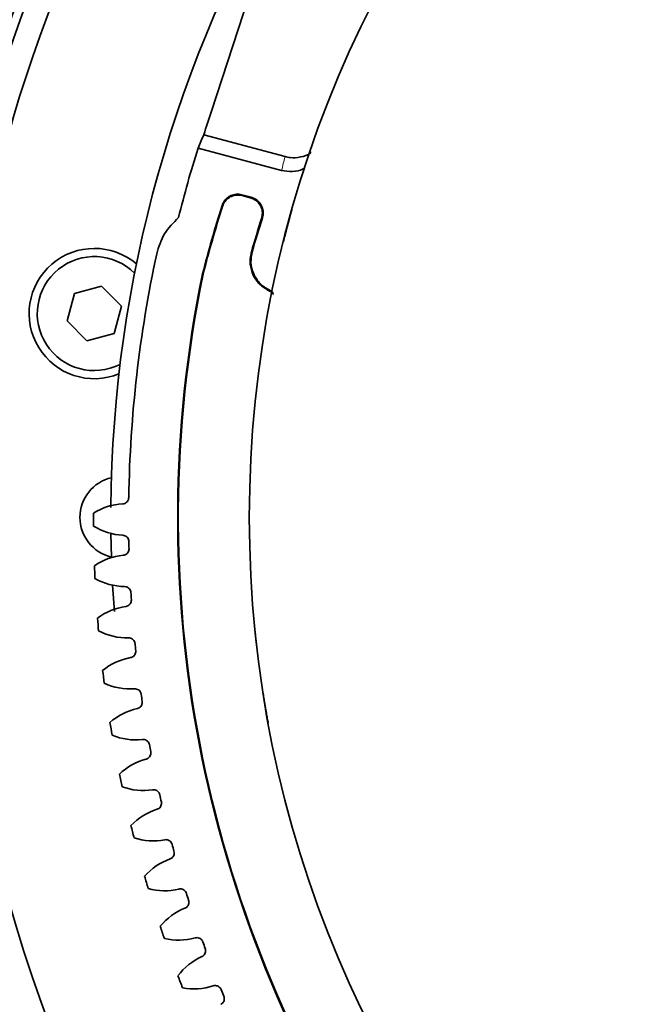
# Model space of a CAD drawing. Header units: millimetres. Extents: x 0 to 1118, y 0 to 864.
# Tile 186 of 256: x 442 to 452, y 468 to 483. Entities that reach past the tile are written whole.
import ezdxf

# ---------------------------------------------------------------- set-up
doc = ezdxf.new("R2010")
doc.units = ezdxf.units.MM

msp = doc.modelspace()

# ---------------------------------------------------------------- linework, layer by layer
at = {"color": 7, "linetype": 'Continuous', "lineweight": 35}
for p, q in [((446.191, 485.9073), (444.9228, 481.9847)), ((444.8014, 481.6233), (446.0489, 481.289)), ((444.7138, 481.4203), (445.9969, 481.0765)), ((445.5282, 480.6656), (445.3861, 480.7037)), ((445.5157, 480.6588), (445.3927, 480.6918)), ((444.7931, 479.4869), (444.7836, 479.4891)), ((442.8159, 479.1863), (442.7038, 478.768)), ((443.2342, 479.2984), (442.8159, 479.1863)), ((443.5403, 478.9922), (443.2342, 479.2984)), ((443.4283, 478.5739), (443.5403, 478.9922)), ((442.7038, 478.768), (443.01, 478.4619)), ((443.01, 478.4619), (443.4283, 478.5739)), ((443.3774, 475.5047), (443.3854, 475.1424)), ((443.4037, 474.7093), (443.4296, 474.3043))]:
    msp.add_line(p, q, dxfattribs=at)
at = {"color": 7, "linetype": 'Continuous', "lineweight": 18}
msp.add_line((445.5327, 479.8214), (445.5449, 479.8286), dxfattribs=at)
at = {"color": 7, "linetype": 'Continuous', "lineweight": 18, "flags": 128}
for points in [[(445.3861, 480.7037), (445.3894, 480.6977), (445.3927, 480.6918)], [(445.0897, 480.5259), (445.0868, 480.5313), (445.0832, 480.5379)], [(445.5157, 480.6588), (445.522, 480.6622), (445.5282, 480.6656)], [(445.7017, 480.3483), (445.6962, 480.3453), (445.6893, 480.3416)]]:
    msp.add_lwpolyline(points, dxfattribs=at)
at = {"color": 7, "linetype": 'Continuous', "lineweight": 35}
msp.add_circle((462.8758, 475.7514), 17.375, dxfattribs=at)
for centre, radius, start, end in [((462.8758, 475.7514), 21.875, 63.34723, 172.28355), ((462.8758, 475.7514), 22.3812, 102.96505, 164.61944), ((462.8758, 475.7514), 22.2435, 102.62005, 164.66754), ((462.8758, 475.7514), 19.5, 149.08053, 179.55087), ((462.8758, 475.7514), 19.0044, 160.85308, 162.0026), ((462.8758, 475.7514), 19.0262, 162.66542, 166), ((462.6893, 474.9409), 18.4743, 162.3642, 165.74758), ((462.6893, 474.9409), 18.4645, 162.39369, 165.74689), ((462.6893, 474.9409), 17.8373, 162.37534, 164.12056), ((462.6893, 474.9409), 17.8275, 162.34276, 164.08762), ((443.1221, 478.8801), 1, 49.75156, 292.24844), ((462.8758, 475.7514), 19.2268, 167.84868, 179.09615), ((443.1221, 478.8801), 0.875, 45, 296.88503), ((462.8758, 475.7514), 18.4743, 168.3274, 258.33293), ((462.8758, 475.7514), 18.4645, 168.32809, 258.33275), ((443.5258, 475.7514), 0.625, 102.98996, 257.01004), ((443.6156, 475.0075), 0.9531, 93.36563, 122.01323), ((462.8758, 475.7514), 19.7656, 179.81386, 180.38614), ((443.6131, 476.4281), 0.9531, 238.18677, 266.83437), ((462.8758, 475.7514), 19.2268, 181.10385, 181.43444), ((443.662, 474.2223), 0.9531, 95.70393, 124.35153), ((462.8758, 475.7514), 19.7656, 182.15216, 182.72444), ((443.6016, 475.6416), 0.9531, 240.52507, 269.17267), ((462.8758, 475.7514), 19.2268, 183.44215, 183.77274), ((443.7404, 473.4397), 0.9531, 98.04223, 126.68983), ((462.8758, 475.7514), 19.7656, 184.49046, 185.06273), ((443.6221, 474.8553), 0.9531, 242.86336, 271.51097), ((462.8758, 475.7514), 19.2268, 185.78045, 186.11104), ((443.8506, 472.6609), 0.9531, 100.38052, 129.02813), ((462.8758, 475.7514), 19.7656, 186.82876, 187.40103), ((443.6747, 474.0705), 0.9531, 245.20166, 273.84926), ((462.8758, 475.7514), 19.2268, 188.11875, 188.44934), ((462.8758, 475.7514), 21.875, 187.71645, 257.65346), ((443.9926, 471.8872), 0.9531, 102.71882, 131.36642), ((462.8758, 475.7514), 19.7656, 189.16705, 189.73933), ((443.7593, 473.2885), 0.9531, 247.53996, 276.18756), ((462.8758, 475.7514), 19.2268, 190.45704, 190.78764), ((444.166, 471.12), 0.9531, 105.05712, 133.70472), ((462.8758, 475.7514), 19.7656, 191.50535, 192.07763), ((443.8757, 472.5106), 0.9531, 249.87826, 278.52586), ((462.8758, 475.7514), 19.2268, 192.79534, 193.12593), ((444.3705, 470.3605), 0.9531, 107.39542, 136.04302), ((462.8758, 475.7514), 19.7656, 193.84365, 194.41593), ((444.0237, 471.7381), 0.9531, 252.21655, 280.86416), ((462.8758, 475.7514), 19.2268, 195.13364, 195.46423), ((444.6059, 469.61), 0.9531, 109.73372, 138.38132), ((462.8758, 475.7514), 19.7656, 196.18195, 196.75422), ((444.2031, 470.9723), 0.9531, 254.55485, 283.20245), ((462.8758, 475.7514), 19.2268, 197.47194, 197.80253), ((444.8716, 468.8697), 0.9531, 112.07201, 140.71962), ((462.8758, 475.7514), 19.7656, 198.52024, 199.09252), ((444.4137, 470.2144), 0.9531, 256.89315, 285.54075), ((462.8758, 475.7514), 19.2268, 199.81024, 200.14083), ((445.1674, 468.1409), 0.9531, 114.41031, 143.05791), ((462.8758, 475.7514), 19.7656, 200.85854, 201.43082), ((444.655, 469.4658), 0.9531, 259.23145, 287.87905), ((462.8758, 475.7514), 19.2268, 202.14853, 202.47913)]:
    msp.add_arc(centre, radius, start, end, dxfattribs=at)
at = {"color": 7, "linetype": 'Continuous', "lineweight": 18}
msp.add_arc((462.8758, 475.7514), 22.4634, 102.96505, 164.61944, dxfattribs=at)
at = {"color": 7, "linetype": 'Continuous', "lineweight": 35}
msp.add_ellipse((462.3777, 473.8923), major_axis=(4.994, 18.638), ratio=0.9950127, start_param=1.4189634, end_param=1.4304209, dxfattribs=at)
at = {"color": 7, "linetype": 'Continuous', "lineweight": 18}
msp.add_ellipse((463.2059, 476.9832), major_axis=(4.6012, 17.172), ratio=0.9950127, start_param=1.5866288, end_param=1.598935, dxfattribs=at)
for points, knots in [([(463.0793, 505.9375), (464.0748, 505.9308), (465.0647, 505.875), (467.0328, 505.6675), (468.0111, 505.5157), (469.4697, 505.215), (469.9554, 505.1023), (470.916, 504.8544), (471.3914, 504.7191), (472.8038, 504.2798), (473.7267, 503.9424), (475.5355, 503.1797), (476.4214, 502.7544), (477.7222, 502.0496), (478.1511, 501.8035), (478.9994, 501.2885), (479.4192, 501.0193), (480.6503, 500.1863), (481.4382, 499.5944), (482.9501, 498.3398), (483.674, 497.6771), (485.0575, 496.2802), (485.7172, 495.5462), (486.5004, 494.5827), (486.6551, 494.3875), (486.9589, 493.9943), (487.1081, 493.7963), (487.5475, 493.1976), (487.8297, 492.7927), (488.6443, 491.5603), (489.145, 490.7155), (490.0626, 488.9802), (490.4795, 488.0897), (491.0406, 486.7187), (491.2169, 486.2558), (491.4649, 485.5526), (491.5449, 485.3167), (491.6984, 484.8447), (491.7721, 484.6082), (492.1254, 483.4231), (492.3598, 482.4671), (492.734, 480.5396), (492.8739, 479.5681), (493.0589, 477.6096), (493.104, 476.6225), (493.0979, 475.1298), (493.0836, 474.6337), (493.0309, 473.6465), (492.9925, 473.155), (492.8419, 471.687), (492.6942, 470.7167), (492.3047, 468.7929), (492.0629, 467.8394), (491.6283, 466.422), (491.4714, 465.9516), (491.1331, 465.0154), (490.9531, 464.5534), (490.3812, 463.1857), (489.9574, 462.2981), (489.027, 460.5698), (488.5204, 459.7293), (487.6975, 458.5042), (487.4127, 458.1018), (486.8219, 457.3091), (486.5156, 456.9184), (485.5659, 455.767), (484.9001, 455.037), (483.5055, 453.6496), (482.7767, 452.9922), (481.2566, 451.7494), (480.4653, 451.164), (479.436, 450.4785), (479.2281, 450.3437), (478.8084, 450.0788), (478.5962, 449.9486), (477.9559, 449.5663), (477.5245, 449.3229), (476.2168, 448.6268), (475.3272, 448.2079), (473.5126, 447.4587), (472.5877, 447.1285), (471.1737, 446.7002), (470.698, 446.5687), (469.9776, 446.3884), (469.7363, 446.3312), (469.2515, 446.2225), (469.0078, 446.171), (467.7888, 445.9291), (466.8086, 445.7845), (464.8379, 445.5916), (463.8472, 445.5433), (461.8565, 445.5449), (460.8695, 445.5947), (458.9115, 445.7889), (457.9404, 445.9332), (456.0143, 446.3161), (455.0592, 446.5547), (453.8755, 446.9129), (453.6393, 446.9876), (453.1679, 447.143), (452.9324, 447.2239), (452.2302, 447.4747), (451.768, 447.6528), (450.3992, 448.2191), (449.5101, 448.6392), (447.7779, 449.5629), (446.9348, 450.0665), (445.705, 450.8851), (445.3009, 451.1686), (444.7037, 451.61), (444.5061, 451.7598), (444.1139, 452.0648), (443.9191, 452.2202), (442.9582, 453.0064), (442.2262, 453.6682), (440.8337, 455.056), (440.1732, 455.782), (438.9235, 457.2977), (438.3342, 458.0875), (437.5052, 459.3214), (437.2374, 459.7421), (436.7254, 460.5921), (436.4809, 461.0218), (435.7807, 462.325), (435.3586, 463.2124), (434.6027, 465.0237), (434.269, 465.9477), (433.8353, 467.3615), (433.7019, 467.8375), (433.4578, 468.7987), (433.3471, 469.2851), (433.0527, 470.7429), (432.9057, 471.7175), (432.7071, 473.6719), (432.6555, 474.6518), (432.648, 476.6168), (432.6921, 477.602), (432.8321, 479.0838), (432.8912, 479.579), (433.033, 480.5597), (433.1156, 481.0466), (433.3986, 482.4972), (433.6338, 483.4505), (434.1957, 485.3305), (434.5224, 486.2571), (435.0825, 487.6264), (435.2809, 488.0795), (435.5963, 488.7538), (435.7046, 488.978), (435.9263, 489.423), (436.0397, 489.6437), (436.6192, 490.7381), (437.1226, 491.5848), (438.207, 493.2223), (438.7882, 494.013), (440.0281, 495.5383), (440.6869, 496.2729), (441.5606, 497.155), (441.7381, 497.3298), (442.0964, 497.6741), (442.2773, 497.8437), (442.8253, 498.3449), (443.1976, 498.6689), (444.3353, 499.6114), (445.1212, 500.2003), (446.7477, 501.2997), (447.5882, 501.8102), (448.8905, 502.5162), (449.3316, 502.7416), (450.0038, 503.0644), (450.2296, 503.1694), (450.6822, 503.3732), (450.9093, 503.4721), (452.0491, 503.952), (452.9741, 504.2888), (454.8497, 504.8706), (455.8004, 505.1156), (457.7276, 505.5132), (458.7042, 505.6656), (460.6841, 505.875), (461.6769, 505.9308), (462.6724, 505.9375)], [0, 0, 0, 0, 0.015625, 0.015625, 0.03125, 0.03125, 0.0390625, 0.0390625, 0.046875, 0.046875, 0.0625, 0.0625, 0.078125, 0.078125, 0.0859375, 0.0859375, 0.09375, 0.09375, 0.109375, 0.109375, 0.125, 0.125, 0.140625, 0.140625, 0.1445312, 0.1445312, 0.1484375, 0.1484375, 0.15625, 0.15625, 0.171875, 0.171875, 0.1875, 0.1875, 0.1953125, 0.1953125, 0.1992187, 0.1992187, 0.203125, 0.203125, 0.21875, 0.21875, 0.234375, 0.234375, 0.25, 0.25, 0.2578125, 0.2578125, 0.265625, 0.265625, 0.28125, 0.28125, 0.296875, 0.296875, 0.3046875, 0.3046875, 0.3125, 0.3125, 0.328125, 0.328125, 0.34375, 0.34375, 0.3515625, 0.3515625, 0.359375, 0.359375, 0.375, 0.375, 0.390625, 0.390625, 0.40625, 0.40625, 0.4101562, 0.4101562, 0.4140625, 0.4140625, 0.421875, 0.421875, 0.4375, 0.4375, 0.453125, 0.453125, 0.4609375, 0.4609375, 0.4648437, 0.4648437, 0.46875, 0.46875, 0.484375, 0.484375, 0.5, 0.5, 0.515625, 0.515625, 0.53125, 0.53125, 0.546875, 0.546875, 0.5507812, 0.5507812, 0.5546875, 0.5546875, 0.5625, 0.5625, 0.578125, 0.578125, 0.59375, 0.59375, 0.6015625, 0.6015625, 0.6054687, 0.6054687, 0.609375, 0.609375, 0.625, 0.625, 0.640625, 0.640625, 0.65625, 0.65625, 0.6640625, 0.6640625, 0.671875, 0.671875, 0.6875, 0.6875, 0.703125, 0.703125, 0.7109375, 0.7109375, 0.71875, 0.71875, 0.734375, 0.734375, 0.75, 0.75, 0.765625, 0.765625, 0.7734375, 0.7734375, 0.78125, 0.78125, 0.796875, 0.796875, 0.8125, 0.8125, 0.8203125, 0.8203125, 0.8242188, 0.8242188, 0.828125, 0.828125, 0.84375, 0.84375, 0.859375, 0.859375, 0.875, 0.875, 0.8789063, 0.8789063, 0.8828125, 0.8828125, 0.890625, 0.890625, 0.90625, 0.90625, 0.921875, 0.921875, 0.9296875, 0.9296875, 0.9335938, 0.9335938, 0.9375, 0.9375, 0.953125, 0.953125, 0.96875, 0.96875, 0.984375, 0.984375, 1, 1, 1, 1]), ([(462.6258, 505.5573), (461.6461, 505.5491), (460.6688, 505.4924), (458.721, 505.2826), (457.7604, 505.1306), (455.8648, 504.7353), (454.9298, 504.492), (453.0854, 503.915), (452.1759, 503.5812), (451.0554, 503.1059), (450.8322, 503.0079), (450.3873, 502.8061), (450.1653, 502.7021), (449.5046, 502.3825), (449.0712, 502.1594), (447.7916, 501.4607), (446.966, 500.9557), (445.369, 499.8684), (444.5976, 499.2862), (443.4814, 498.3546), (443.1161, 498.0343), (442.5787, 497.539), (442.4013, 497.3714), (442.05, 497.0313), (441.876, 496.8585), (441.0194, 495.9869), (440.3739, 495.2613), (439.1597, 493.755), (438.5911, 492.9744), (437.5305, 491.3584), (437.0386, 490.523), (436.4728, 489.4437), (436.3621, 489.226), (436.1456, 488.7872), (436.0399, 488.5661), (435.732, 487.9011), (435.5385, 487.4545), (434.9923, 486.1044), (434.6739, 485.1912), (434.1267, 483.3389), (433.898, 482.3997), (433.6231, 480.9713), (433.5428, 480.4919), (433.4054, 479.5264), (433.3481, 479.039), (433.2127, 477.5803), (433.1703, 476.6105), (433.179, 474.6762), (433.2301, 473.7116), (433.4254, 471.7876), (433.5696, 470.8282), (433.8581, 469.3931), (433.9666, 468.9144), (434.2057, 467.968), (434.3364, 467.4994), (434.7612, 466.1072), (435.0882, 465.1971), (435.8288, 463.4127), (436.2424, 462.5384), (436.9287, 461.2541), (437.1685, 460.8305), (437.5449, 460.2021), (437.6734, 459.9936), (437.9352, 459.58), (438.0685, 459.3753), (438.7459, 458.3617), (439.3239, 457.583), (440.5501, 456.0881), (441.1984, 455.372), (442.5656, 454.0027), (443.2846, 453.3495), (444.2287, 452.5736), (444.4201, 452.4202), (444.8054, 452.1192), (444.9995, 451.9713), (445.5864, 451.5357), (445.9835, 451.2559), (447.1921, 450.4478), (448.0209, 449.9507), (449.7241, 449.0387), (450.5984, 448.6238), (451.9449, 448.0645), (452.3996, 447.8887), (453.0904, 447.6409), (453.3221, 447.561), (453.7859, 447.4075), (454.0183, 447.3338), (455.1829, 446.9799), (456.1226, 446.7443), (458.0179, 446.3661), (458.9734, 446.2236), (460.9003, 446.0318), (461.8717, 445.9825), (463.831, 445.9808), (464.8061, 446.0286), (466.7456, 446.2191), (467.7103, 446.3618), (468.9098, 446.6007), (469.1497, 446.6516), (469.6268, 446.7589), (469.8642, 446.8155), (470.5731, 446.9935), (471.0413, 447.1234), (472.4324, 447.5464), (473.3423, 447.8724), (475.1271, 448.6121), (476.002, 449.0258), (477.2877, 449.713), (477.7119, 449.9532), (478.3413, 450.3306), (478.5499, 450.4592), (478.9626, 450.7207), (479.167, 450.8538), (480.1787, 451.5305), (480.9563, 452.1083), (482.4497, 453.3348), (483.1655, 453.9834), (484.5348, 455.3521), (485.1882, 456.0722), (486.1201, 457.2076), (486.4207, 457.593), (487.0004, 458.3747), (487.2797, 458.7714), (488.0868, 459.9792), (488.5835, 460.8078), (489.4955, 462.5109), (489.9107, 463.3854), (490.4711, 464.7326), (490.6474, 465.1875), (490.9788, 466.1095), (491.1326, 466.5727), (491.5584, 467.9685), (491.7953, 468.9073), (492.1773, 470.8014), (492.3222, 471.7566), (492.4703, 473.2017), (492.5081, 473.6855), (492.5603, 474.6572), (492.5746, 475.1455), (492.5816, 476.6144), (492.5384, 477.586), (492.3596, 479.5143), (492.224, 480.4709), (491.8604, 482.3694), (491.6324, 483.3111), (491.2884, 484.4788), (491.2167, 484.7119), (491.0671, 485.177), (490.9893, 485.4094), (490.7476, 486.1024), (490.5758, 486.5585), (490.0287, 487.9099), (489.622, 488.7881), (488.7258, 490.4998), (488.2365, 491.3334), (487.4398, 492.5498), (487.1637, 492.9496), (486.7337, 493.5406), (486.5877, 493.7362), (486.2902, 494.1245), (486.1387, 494.3173), (485.3719, 495.2686), (484.7256, 495.9936), (483.3694, 497.3737), (482.6595, 498.0287), (481.1761, 499.2689), (480.4028, 499.8541), (479.1938, 500.6781), (478.7815, 500.9444), (477.9482, 501.4539), (477.5268, 501.6974), (476.2487, 502.3949), (475.3781, 502.816), (473.6001, 503.5715), (472.6927, 503.9059), (471.3039, 504.3416), (470.8363, 504.4759), (469.8916, 504.722), (469.4138, 504.834), (467.9787, 505.1331), (467.0161, 505.2845), (465.0796, 505.4925), (464.1056, 505.5491), (463.1258, 505.5573)], [0, 0, 0, 0, 0.015625, 0.015625, 0.03125, 0.03125, 0.046875, 0.046875, 0.0625, 0.0625, 0.0664062, 0.0664062, 0.0703125, 0.0703125, 0.078125, 0.078125, 0.09375, 0.09375, 0.109375, 0.109375, 0.1171875, 0.1171875, 0.1210937, 0.1210937, 0.125, 0.125, 0.140625, 0.140625, 0.15625, 0.15625, 0.171875, 0.171875, 0.1757812, 0.1757812, 0.1796875, 0.1796875, 0.1875, 0.1875, 0.203125, 0.203125, 0.21875, 0.21875, 0.2265625, 0.2265625, 0.234375, 0.234375, 0.25, 0.25, 0.265625, 0.265625, 0.28125, 0.28125, 0.2890625, 0.2890625, 0.296875, 0.296875, 0.3125, 0.3125, 0.328125, 0.328125, 0.3359375, 0.3359375, 0.3398437, 0.3398437, 0.34375, 0.34375, 0.359375, 0.359375, 0.375, 0.375, 0.390625, 0.390625, 0.3945312, 0.3945312, 0.3984375, 0.3984375, 0.40625, 0.40625, 0.421875, 0.421875, 0.4375, 0.4375, 0.4453125, 0.4453125, 0.4492188, 0.4492188, 0.453125, 0.453125, 0.46875, 0.46875, 0.484375, 0.484375, 0.5, 0.5, 0.515625, 0.515625, 0.53125, 0.53125, 0.5351563, 0.5351563, 0.5390625, 0.5390625, 0.546875, 0.546875, 0.5625, 0.5625, 0.578125, 0.578125, 0.5859375, 0.5859375, 0.5898438, 0.5898438, 0.59375, 0.59375, 0.609375, 0.609375, 0.625, 0.625, 0.640625, 0.640625, 0.6484375, 0.6484375, 0.65625, 0.65625, 0.671875, 0.671875, 0.6875, 0.6875, 0.6953125, 0.6953125, 0.703125, 0.703125, 0.71875, 0.71875, 0.734375, 0.734375, 0.7421875, 0.7421875, 0.75, 0.75, 0.765625, 0.765625, 0.78125, 0.78125, 0.796875, 0.796875, 0.8007813, 0.8007813, 0.8046875, 0.8046875, 0.8125, 0.8125, 0.828125, 0.828125, 0.84375, 0.84375, 0.8515625, 0.8515625, 0.8554688, 0.8554688, 0.859375, 0.859375, 0.875, 0.875, 0.890625, 0.890625, 0.90625, 0.90625, 0.9140625, 0.9140625, 0.921875, 0.921875, 0.9375, 0.9375, 0.953125, 0.953125, 0.9609375, 0.9609375, 0.96875, 0.96875, 0.984375, 0.984375, 1, 1, 1, 1])]:
    msp.add_open_spline(points, degree=3, knots=knots, dxfattribs=at)
at = {"color": 7, "linetype": 'Continuous', "lineweight": 35}
for points, knots in [([(446.0489, 481.289), (446.0749, 481.2833), (446.1535, 481.266), (446.2894, 481.2793), (446.4027, 481.3122), (446.4461, 481.3512), (446.448, 481.3529)], [0, 0, 0, 0, 0.1915952, 0.5786224, 0.9818632, 1, 1, 1, 1]), ([(446.3543, 481.12), (446.345, 481.1136), (446.2896, 481.0752), (446.1619, 481.0513), (446.0517, 481.0681), (445.9969, 481.0765)], [0, 0, 0, 0, 0.091399, 0.5479011, 1, 1, 1, 1]), ([(445.0832, 480.5379), (445.0943, 480.5639), (445.1166, 480.6158), (445.1804, 480.6741), (445.258, 480.7088), (445.3301, 480.7156), (445.3718, 480.7067), (445.3861, 480.7037)], [0, 0, 0, 0, 0.2211708, 0.442342, 0.6635047, 0.8846643, 1, 1, 1, 1]), ([(445.3927, 480.6918), (445.3648, 480.6964), (445.3091, 480.7056), (445.2256, 480.6833), (445.1545, 480.6367), (445.1099, 480.5796), (445.0948, 480.5396), (445.0897, 480.5259)], [0, 0, 0, 0, 0.2210961, 0.4421927, 0.6632807, 0.8843656, 1, 1, 1, 1]), ([(445.6893, 480.3416), (445.6951, 480.3692), (445.7069, 480.4245), (445.6885, 480.509), (445.6452, 480.582), (445.5843, 480.6345), (445.5368, 480.6513), (445.5157, 480.6588)], [0, 0, 0, 0, 0.2086332, 0.4172668, 0.6258909, 0.8345104, 1, 1, 1, 1]), ([(445.5282, 480.6656), (445.5546, 480.6557), (445.6075, 480.6358), (445.6687, 480.5748), (445.7069, 480.4989), (445.7183, 480.4193), (445.7068, 480.3701), (445.7017, 480.3483)], [0, 0, 0, 0, 0.20856019, 0.4171208, 0.62567189, 0.83421837, 1, 1, 1, 1]), ([(446.1539, 480.4701), (446.1533, 480.4681), (446.1521, 480.4639), (446.142, 480.4279), (446.1292, 480.3819), (446.1166, 480.3359), (446.1045, 480.2915), (446.0943, 480.2538), (446.0892, 480.2346), (446.0866, 480.225)], [0, 0, 0, 0, 0.2501698, 0.4997371, 0.6298115, 0.7497308, 0.8747133, 0.9373414, 1, 1, 1, 1]), ([(444.4148, 480.3543), (444.3358, 480.2756), (444.1778, 480.1183), (444.1125, 479.9051), (444.0798, 479.7986)], [0, 0, 0, 0, 0.49999191, 1, 1, 1, 1]), ([(446.0866, 480.225), (446.0816, 480.2061), (446.0716, 480.1682), (446.0575, 480.1144), (446.0457, 480.0684), (446.0337, 480.0216), (446.0243, 479.9842), (446.0232, 479.9797), (446.0226, 479.9774)], [0, 0, 0, 0, 0.1251249, 0.2501431, 0.375099, 0.5002284, 0.7498339, 1, 1, 1, 1]), ([(445.7947, 479.235), (445.7466, 479.2646), (445.6503, 479.3238), (445.5535, 479.4668), (445.5069, 479.6305), (445.5142, 479.7527), (445.5307, 479.8141), (445.5327, 479.8214)], [0, 0, 0, 0, 0.24182352, 0.48364736, 0.72546462, 0.96728417, 1, 1, 1, 1]), ([(445.5449, 479.8286), (445.5348, 479.773), (445.5146, 479.6618), (445.5565, 479.4942), (445.6473, 479.3503), (445.7431, 479.2742), (445.7997, 479.2456), (445.8064, 479.2422)], [0, 0, 0, 0, 0.2419369, 0.4838742, 0.7258011, 0.9677234, 1, 1, 1, 1]), ([(445.8702, 479.174), (445.8654, 479.1809), (445.8464, 479.2077), (445.8168, 479.2234), (445.7947, 479.235)], [0, 0, 0, 0, 0.2554757, 1, 1, 1, 1]), ([(445.8064, 479.2422), (445.8159, 479.2373), (445.8416, 479.224), (445.8614, 479.2027), (445.874, 479.1892)], [0, 0, 0, 0, 0.3683572, 1, 1, 1, 1]), ([(443.6514, 476.0547), (443.6502, 476.0438), (443.6477, 476.0219), (443.6304, 475.9929), (443.6053, 475.9713), (443.58, 475.961), (443.5644, 475.9594), (443.5597, 475.9589)], [0, 0, 0, 0, 0.2253898, 0.4507799, 0.6761618, 0.9015411, 1, 1, 1, 1]), ([(443.5605, 475.4765), (443.5714, 475.4748), (443.5932, 475.4714), (443.6214, 475.4531), (443.6421, 475.4271), (443.6513, 475.4014), (443.6523, 475.3858), (443.6526, 475.381)], [0, 0, 0, 0, 0.2253898, 0.4507799, 0.6761618, 0.9015411, 1, 1, 1, 1]), ([(443.6551, 475.2701), (443.6543, 475.2591), (443.6527, 475.2372), (443.6366, 475.2075), (443.6124, 475.1848), (443.5875, 475.1736), (443.572, 475.1713), (443.5673, 475.1707)], [0, 0, 0, 0, 0.2253898, 0.4507799, 0.6761618, 0.9015411, 1, 1, 1, 1]), ([(443.5878, 474.6887), (443.5988, 474.6874), (443.6206, 474.685), (443.6496, 474.6677), (443.6713, 474.6427), (443.6816, 474.6174), (443.6832, 474.6018), (443.6837, 474.597)], [0, 0, 0, 0, 0.22538977, 0.45077991, 0.67616181, 0.90154112, 1, 1, 1, 1]), ([(443.6907, 474.4863), (443.6904, 474.4753), (443.6896, 474.4533), (443.6748, 474.423), (443.6516, 474.3994), (443.6272, 474.3871), (443.6118, 474.3842), (443.6071, 474.3834)], [0, 0, 0, 0, 0.2253898, 0.4507799, 0.6761618, 0.9015411, 1, 1, 1, 1]), ([(445.5841, 474.0522), (445.5843, 474.05), (445.5848, 474.0457), (445.5885, 474.0086), (445.5933, 473.961), (445.5983, 473.9136), (445.6032, 473.8678), (445.6075, 473.829), (445.6097, 473.8093), (445.6108, 473.7994)], [0, 0, 0, 0, 0.2501698, 0.4997371, 0.6298115, 0.7497308, 0.8747133, 0.9373414, 1, 1, 1, 1]), ([(443.6472, 473.9026), (443.6582, 473.9018), (443.6802, 473.9002), (443.7098, 473.8842), (443.7326, 473.8601), (443.7438, 473.8352), (443.7461, 473.8197), (443.7468, 473.815)], [0, 0, 0, 0, 0.2253898, 0.4507799, 0.6761618, 0.9015411, 1, 1, 1, 1]), ([(443.7583, 473.7046), (443.7584, 473.6936), (443.7586, 473.6716), (443.745, 473.6407), (443.7227, 473.6162), (443.6989, 473.6029), (443.6836, 473.5994), (443.6789, 473.5983)], [0, 0, 0, 0, 0.2253898, 0.4507799, 0.6761618, 0.9015411, 1, 1, 1, 1]), ([(443.7387, 473.1196), (443.7497, 473.1193), (443.7717, 473.1186), (443.802, 473.1038), (443.8257, 473.0806), (443.8379, 473.0562), (443.8409, 473.0408), (443.8417, 473.0361)], [0, 0, 0, 0, 0.2253898, 0.4507799, 0.6761618, 0.9015411, 1, 1, 1, 1]), ([(445.7052, 473.0942), (445.7056, 473.092), (445.7062, 473.0878), (445.712, 473.0509), (445.7195, 473.0037), (445.7271, 472.9566), (445.7345, 472.9112), (445.741, 472.8726), (445.7443, 472.8531), (445.7459, 472.8433)], [0, 0, 0, 0, 0.2501698, 0.4997371, 0.6298115, 0.7497308, 0.8747133, 0.9373414, 1, 1, 1, 1]), ([(443.8577, 472.9263), (443.8583, 472.9153), (443.8594, 472.8933), (443.847, 472.862), (443.8258, 472.8365), (443.8025, 472.8223), (443.7874, 472.8182), (443.7828, 472.8169)], [0, 0, 0, 0, 0.2253898, 0.4507799, 0.6761618, 0.9015411, 1, 1, 1, 1]), ([(445.7459, 472.8433), (445.7492, 472.824), (445.7558, 472.7853), (445.7654, 472.7306), (445.7738, 472.6838), (445.7824, 472.6363), (445.7893, 472.5984), (445.7902, 472.5938), (445.7906, 472.5915)], [0, 0, 0, 0, 0.1251249, 0.2501431, 0.375099, 0.5002284, 0.7498339, 1, 1, 1, 1]), ([(443.862, 472.341), (443.873, 472.3411), (443.895, 472.3414), (443.9259, 472.3278), (443.9505, 472.3056), (443.9638, 472.2817), (443.9673, 472.2664), (443.9684, 472.2618)], [0, 0, 0, 0, 0.2253898, 0.4507799, 0.6761618, 0.9015411, 1, 1, 1, 1]), ([(443.9888, 472.1528), (443.9898, 472.1418), (443.9918, 472.1198), (443.9808, 472.088), (443.9606, 472.0617), (443.9379, 472.0465), (443.9229, 472.0418), (443.9184, 472.0404)], [0, 0, 0, 0, 0.2253898, 0.4507799, 0.6761618, 0.9015411, 1, 1, 1, 1]), ([(444.017, 471.5681), (444.028, 471.5687), (444.05, 471.5698), (444.0813, 471.5575), (444.1068, 471.5363), (444.1211, 471.513), (444.1252, 471.4979), (444.1265, 471.4933)], [0, 0, 0, 0, 0.2253898, 0.4507799, 0.6761618, 0.9015411, 1, 1, 1, 1]), ([(444.1514, 471.3852), (444.1528, 471.3742), (444.1557, 471.3524), (444.146, 471.3201), (444.1269, 471.293), (444.1048, 471.277), (444.0901, 471.2716), (444.0856, 471.27)], [0, 0, 0, 0, 0.2253898, 0.4507799, 0.6761618, 0.9015411, 1, 1, 1, 1]), ([(444.2033, 470.8021), (444.2143, 470.8032), (444.2362, 470.8052), (444.2681, 470.7942), (444.2944, 470.774), (444.3096, 470.7514), (444.3144, 470.7364), (444.3158, 470.7319)], [0, 0, 0, 0, 0.22538977, 0.45077991, 0.67616181, 0.90154112, 1, 1, 1, 1]), ([(444.3451, 470.6248), (444.347, 470.614), (444.3508, 470.5923), (444.3423, 470.5597), (444.3244, 470.5318), (444.303, 470.5148), (444.2885, 470.5089), (444.2841, 470.5071)], [0, 0, 0, 0, 0.2253898, 0.4507799, 0.6761618, 0.9015411, 1, 1, 1, 1]), ([(444.4208, 470.0444), (444.4317, 470.0459), (444.4536, 470.0488), (444.4859, 470.0391), (444.513, 470.0201), (444.5291, 469.998), (444.5345, 469.9833), (444.5361, 469.9788)], [0, 0, 0, 0, 0.2253898, 0.4507799, 0.6761618, 0.9015411, 1, 1, 1, 1]), ([(444.5697, 469.8731), (444.572, 469.8623), (444.5767, 469.8408), (444.5696, 469.8078), (444.5528, 469.7792), (444.5321, 469.7614), (444.5178, 469.7549), (444.5135, 469.7529)], [0, 0, 0, 0, 0.2253898, 0.4507799, 0.6761618, 0.9015411, 1, 1, 1, 1]), ([(444.669, 469.2962), (444.6799, 469.2981), (444.7016, 469.3019), (444.7342, 469.2936), (444.7621, 469.2756), (444.7791, 469.2543), (444.7851, 469.2398), (444.7869, 469.2353)], [0, 0, 0, 0, 0.22538977, 0.45077991, 0.67616181, 0.90154112, 1, 1, 1, 1]), ([(444.8248, 469.1311), (444.8275, 469.1204), (444.8331, 469.0991), (444.8273, 469.0659), (444.8117, 469.0366), (444.7918, 469.018), (444.7778, 469.0109), (444.7735, 469.0087)], [0, 0, 0, 0, 0.2253898, 0.4507799, 0.6761618, 0.9015411, 1, 1, 1, 1]), ([(444.9476, 468.5588), (444.9583, 468.5611), (444.9798, 468.5658), (445.0128, 468.5588), (445.0414, 468.542), (445.0592, 468.5213), (445.0658, 468.5071), (445.0678, 468.5027)], [0, 0, 0, 0, 0.2253898, 0.4507799, 0.6761618, 0.9015411, 1, 1, 1, 1]), ([(445.1099, 468.4001), (445.1131, 468.3896), (445.1195, 468.3685), (445.1151, 468.3351), (445.1007, 468.3052), (445.0816, 468.2858), (445.0679, 468.2781), (445.0637, 468.2758)], [0, 0, 0, 0, 0.2253898, 0.4507799, 0.6761618, 0.9015411, 1, 1, 1, 1])]:
    msp.add_open_spline(points, degree=3, knots=knots, dxfattribs=at)

doc.saveas('drawing.dxf')
